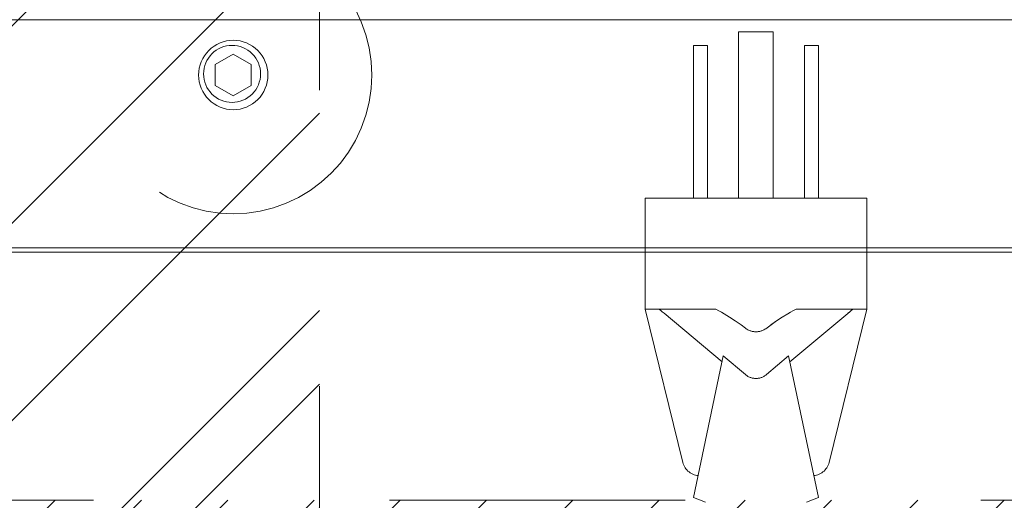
# Model space of a CAD drawing. Header units: inches. Extents: x -490 to -273, y -225 to 16.
# Tile 39 of 67: x -394.1 to -389.66, y 11.28 to 13.44. Entities that reach past the tile are written whole.
import ezdxf

# ---------------------------------------------------------------- set-up
doc = ezdxf.new("R2010")
doc.units = ezdxf.units.IN
doc.header["$LTSCALE"] = 32
doc.header["$MEASUREMENT"] = 0
doc.linetypes.add('Dash Style-1', pattern=[0.083328, 0.041656, -0.041672])
for name, color, linetype, lineweight in [('Black', 7, 'Continuous', 18), ('DashLine', 7, 'Dash Style-1', 13), ('DashLineFill', 7, 'Dash Style-1', 13), ('Drawing', 7, 'Continuous', 18), ('Metal-Black', 7, 'Continuous', 18), ('Metal-CoatHook', 7, 'Continuous', 18), ('None', 7, 'Continuous', 18), ('SolidLine', 7, 'Continuous', 15)]:
    doc.layers.add(name, color=color, linetype=linetype, lineweight=lineweight)
doc.layers.add('Electrical', color=1, linetype='Dash Style-1', lineweight=15, true_color=0xff0000)

# ---------------------------------------------------------------- blocks, each defined once
blk = doc.blocks.new('1BP8DW-Leveler (2D)')
at = {"layer": 'DashLine', "flags": 128}
for points in [[(0.625, -1.786516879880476e-14), (0.6219904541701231, -0.06126071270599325), (0.6129908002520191, -0.1219314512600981), (0.5980877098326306, -0.1814279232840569), (0.5774247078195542, -0.2391771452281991), (0.551200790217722, -0.2946229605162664), (0.5196685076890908, -0.3472313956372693), (0.4831315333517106, -0.3964958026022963), (0.4419417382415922, -0.4419417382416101), (0.3964958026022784, -0.4831315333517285), (0.3472313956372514, -0.5196685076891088), (0.2946229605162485, -0.5512007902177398), (0.2391771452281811, -0.5774247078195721), (0.181427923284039, -0.5980877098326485), (0.1219314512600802, -0.612990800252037), (0.06126071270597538, -0.6219904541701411), (0, -0.625000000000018), (-0.06126071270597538, -0.6219904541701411), (-0.1219314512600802, -0.612990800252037), (-0.181427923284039, -0.5980877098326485), (-0.2391771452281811, -0.5774247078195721), (-0.2946229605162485, -0.5512007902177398), (-0.3472313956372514, -0.5196685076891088), (-0.3964958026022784, -0.4831315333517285), (-0.4419417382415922, -0.4419417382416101), (-0.4831315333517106, -0.3964958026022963), (-0.5196685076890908, -0.3472313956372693), (-0.551200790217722, -0.2946229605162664), (-0.5774247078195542, -0.2391771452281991), (-0.5980877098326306, -0.1814279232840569), (-0.6129908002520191, -0.1219314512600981), (-0.6219904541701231, -0.06126071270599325), (-0.625, -1.786516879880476e-14), (-0.6219904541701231, 0.06126071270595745), (-0.6129908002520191, 0.1219314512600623), (-0.5980877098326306, 0.1814279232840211), (-0.5774247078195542, 0.2391771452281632), (-0.551200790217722, 0.2946229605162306), (-0.5196685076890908, 0.3472313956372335), (-0.4831315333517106, 0.3964958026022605), (-0.4419417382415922, 0.4419417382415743), (-0.3964958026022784, 0.4831315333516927), (-0.3472313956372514, 0.5196685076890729), (-0.2946229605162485, 0.5512007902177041), (-0.2391771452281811, 0.5774247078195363), (-0.181427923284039, 0.5980877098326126), (-0.1219314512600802, 0.6129908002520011), (-0.06126071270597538, 0.6219904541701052), (0, 0.6249999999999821), (0.06126071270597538, 0.6219904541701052), (0.1219314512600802, 0.6129908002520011), (0.181427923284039, 0.5980877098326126), (0.2391771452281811, 0.5774247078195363), (0.2946229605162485, 0.5512007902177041), (0.3472313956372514, 0.5196685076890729), (0.3964958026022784, 0.4831315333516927), (0.4419417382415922, 0.4419417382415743), (0.4831315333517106, 0.3964958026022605), (0.5196685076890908, 0.3472313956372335), (0.551200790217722, 0.2946229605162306), (0.5774247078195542, 0.2391771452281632), (0.5980877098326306, 0.1814279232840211), (0.6129908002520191, 0.1219314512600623), (0.6219904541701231, 0.06126071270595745)], [(0, 0.1562499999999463), (0.01531517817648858, 0.1554976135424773), (0.03048286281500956, 0.1532477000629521), (0.04535698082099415, 0.1495219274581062), (0.05979428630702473, 0.1443561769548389), (0.07365574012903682, 0.1378001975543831), (0.08680784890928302, 0.129917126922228), (0.09912395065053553, 0.1207828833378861), (0.1104854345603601, 0.1104854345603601), (0.1207828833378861, 0.09912395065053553), (0.129917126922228, 0.08680784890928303), (0.1378001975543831, 0.0736557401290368), (0.1443561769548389, 0.05979428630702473), (0.1495219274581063, 0.04535698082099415), (0.1532477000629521, 0.03048286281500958), (0.1554976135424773, 0.01531517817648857), (0.1562499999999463, 9.56755311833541e-18), (0.1554976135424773, -0.01531517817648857), (0.1532477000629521, -0.03048286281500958), (0.1495219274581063, -0.04535698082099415), (0.1443561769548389, -0.05979428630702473), (0.1378001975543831, -0.0736557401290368), (0.129917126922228, -0.08680784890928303), (0.1207828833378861, -0.09912395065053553), (0.1104854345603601, -0.1104854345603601), (0.09912395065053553, -0.1207828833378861), (0.08680784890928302, -0.129917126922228), (0.07365574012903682, -0.1378001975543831), (0.05979428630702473, -0.1443561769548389), (0.04535698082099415, -0.1495219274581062), (0.03048286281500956, -0.1532477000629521), (0.01531517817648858, -0.1554976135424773), (0, -0.1562499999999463), (-0.01531517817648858, -0.1554976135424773), (-0.03048286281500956, -0.1532477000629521), (-0.04535698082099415, -0.1495219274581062), (-0.05979428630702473, -0.1443561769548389), (-0.07365574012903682, -0.1378001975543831), (-0.08680784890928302, -0.129917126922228), (-0.09912395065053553, -0.1207828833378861), (-0.1104854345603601, -0.1104854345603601), (-0.1207828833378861, -0.09912395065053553), (-0.129917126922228, -0.08680784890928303), (-0.1378001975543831, -0.0736557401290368), (-0.1443561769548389, -0.05979428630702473), (-0.1495219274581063, -0.04535698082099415), (-0.1532477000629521, -0.03048286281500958), (-0.1554976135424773, -0.01531517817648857), (-0.1562499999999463, 9.56755311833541e-18), (-0.1554976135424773, 0.01531517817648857), (-0.1532477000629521, 0.03048286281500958), (-0.1495219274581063, 0.04535698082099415), (-0.1443561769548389, 0.05979428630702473), (-0.1378001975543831, 0.0736557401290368), (-0.129917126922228, 0.08680784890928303), (-0.1207828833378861, 0.09912395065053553), (-0.1104854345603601, 0.1104854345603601), (-0.09912395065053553, 0.1207828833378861), (-0.08680784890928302, 0.129917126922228), (-0.07365574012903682, 0.1378001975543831), (-0.05979428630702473, 0.1443561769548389), (-0.04535698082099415, 0.1495219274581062), (-0.03048286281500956, 0.1532477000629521), (-0.01531517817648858, 0.1554976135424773)], [(5.740531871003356e-18, 0.09374999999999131), (-0.08118988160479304, 0.04687499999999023), (-0.08118988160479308, -0.04687500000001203), (-1.722159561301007e-17, -0.09375000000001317), (0.08118988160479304, -0.04687500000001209), (0.08118988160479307, 0.0468749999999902)]]:
    blk.add_lwpolyline(points, close=True, dxfattribs=at)
blk = doc.blocks.new('1BRPX9-Util_Bkt_Lg-N (2D)')
at = {"layer": 'DashLineFill', "linetype": 'Continuous', "lineweight": 13}
h = blk.add_hatch(dxfattribs=at)
h.set_pattern_fill('Steel', color=253, style=0, pattern_type=2)
h.set_pattern_definition([(45, (0, 0), (-1.61301565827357, 1.935715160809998), []), (45, (-1.0608, 1.0608), (-0.4723460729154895, 0.4167612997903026), [])])
edge = h.paths.add_edge_path()
edge.add_line((-4.468503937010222, 7.405511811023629), (-3.129921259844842, 7.405511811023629))
edge.add_line((-3.129921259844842, 7.405511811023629), (-3.129921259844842, -2.011811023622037))
edge.add_line((-3.129921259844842, -2.011811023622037), (-4.468503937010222, -2.011811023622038))
edge.add_line((-4.468503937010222, -2.011811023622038), (-4.468503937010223, -2.145669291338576))
edge.add_line((-4.468503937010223, -2.145669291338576), (-2.421259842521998, -2.145669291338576))
edge.add_line((-2.421259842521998, -2.145669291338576), (-2.421259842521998, -2.523622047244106))
edge.add_arc((-2.303149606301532, -2.523622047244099), 0.1181102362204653, 180.0000000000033, 270.0000000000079)
edge.add_line((-2.303149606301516, -2.641732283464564), (2.303149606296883, -2.641732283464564))
edge.add_arc((2.303149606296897, -2.523622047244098), 0.1181102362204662, 269.9999999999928, 359.9999999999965)
edge.add_line((2.421259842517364, -2.523622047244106), (2.421259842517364, -2.145669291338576))
edge.add_line((2.421259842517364, -2.145669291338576), (4.46850393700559, -2.145669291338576))
edge.add_line((4.46850393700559, -2.145669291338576), (4.46850393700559, -2.011811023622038))
edge.add_line((4.46850393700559, -2.011811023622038), (3.129921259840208, -2.011811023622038))
edge.add_line((3.129921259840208, -2.011811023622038), (3.129921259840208, 7.405511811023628))
edge.add_line((3.129921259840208, 7.405511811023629), (4.46850393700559, 7.405511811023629))
edge.add_line((4.46850393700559, 7.405511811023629), (4.46850393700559, 7.539370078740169))
edge.add_line((4.46850393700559, 7.539370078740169), (2.421259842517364, 7.539370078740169))
edge.add_line((2.421259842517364, 7.539370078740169), (2.421259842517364, 7.917322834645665))
edge.add_arc((2.30314960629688, 7.917322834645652), 0.1181102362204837, 6.452788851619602e-12, 89.99999999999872)
edge.add_line((2.303149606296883, 8.035433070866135), (-2.303149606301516, 8.035433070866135))
edge.add_arc((-2.303149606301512, 7.91732283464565), 0.1181102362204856, 90.00000000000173, 179.9999999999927)
edge.add_line((-2.421259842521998, 7.917322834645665), (-2.421259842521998, 7.539370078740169))
edge.add_line((-2.421259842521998, 7.539370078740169), (-4.468503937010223, 7.539370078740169))
edge.add_line((-4.468503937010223, 7.539370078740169), (-4.468503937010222, 7.405511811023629))
at = {"layer": 'DashLineFill', "flags": 128}
blk.add_lwpolyline([(-4.468503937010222, 7.405511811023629), (-3.129921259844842, 7.405511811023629), (-3.129921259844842, -2.011811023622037), (-4.468503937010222, -2.011811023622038), (-4.468503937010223, -2.145669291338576), (-2.421259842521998, -2.145669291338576), (-2.421259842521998, -2.523622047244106, 0.4142135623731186), (-2.303149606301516, -2.641732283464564), (2.303149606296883, -2.641732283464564, 0.4142135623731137), (2.421259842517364, -2.523622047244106), (2.421259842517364, -2.145669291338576), (4.46850393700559, -2.145669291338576), (4.46850393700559, -2.011811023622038), (3.129921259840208, -2.011811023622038), (3.129921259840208, 7.405511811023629), (4.46850393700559, 7.405511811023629), (4.46850393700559, 7.539370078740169), (2.421259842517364, 7.539370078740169), (2.421259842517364, 7.917322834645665, 0.4142135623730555), (2.303149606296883, 8.035433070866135), (-2.303149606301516, 8.035433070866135, 0.4142135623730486), (-2.421259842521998, 7.917322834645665), (-2.421259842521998, 7.539370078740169), (-4.468503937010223, 7.539370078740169)], format="xyb", close=True, dxfattribs=at)
at = {"layer": 'SolidLine', "flags": 128}
blk.add_lwpolyline([(2.736220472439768, 6.402996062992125), (2.723625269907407, 6.403614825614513), (2.711151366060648, 6.405465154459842), (2.698918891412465, 6.408529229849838), (2.687045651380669, 6.412777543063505), (2.675645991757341, 6.41816918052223), (2.664829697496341, 6.424652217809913), (2.654700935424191, 6.432164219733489), (2.645357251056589, 6.440632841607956), (2.636888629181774, 6.449976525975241), (2.629376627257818, 6.460105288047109), (2.62289358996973, 6.470921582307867), (2.61750195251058, 6.482321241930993), (2.613253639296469, 6.494194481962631), (2.610189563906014, 6.506426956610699), (2.608339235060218, 6.518900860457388), (2.607720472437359, 6.531496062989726), (2.608339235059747, 6.544091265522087), (2.610189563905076, 6.556565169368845), (2.613253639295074, 6.568797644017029), (2.61750195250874, 6.580670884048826), (2.622893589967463, 6.592070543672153), (2.629376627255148, 6.602886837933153), (2.636888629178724, 6.613015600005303), (2.64535725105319, 6.622359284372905), (2.654700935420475, 6.630827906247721), (2.664829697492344, 6.638339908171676), (2.675645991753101, 6.644822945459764), (2.687045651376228, 6.650214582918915), (2.698918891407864, 6.654462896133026), (2.711151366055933, 6.65752697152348), (2.723625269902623, 6.659377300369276), (2.736220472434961, 6.659996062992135), (2.748815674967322, 6.659377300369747), (2.76128957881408, 6.657526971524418), (2.773522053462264, 6.654462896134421), (2.78539529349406, 6.650214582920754), (2.796794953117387, 6.64482294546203), (2.807611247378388, 6.638339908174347), (2.817740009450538, 6.63082790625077), (2.827083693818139, 6.622359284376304), (2.835552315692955, 6.613015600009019), (2.84306431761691, 6.602886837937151), (2.849547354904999, 6.592070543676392), (2.854938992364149, 6.580670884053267), (2.85918730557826, 6.568797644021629), (2.862251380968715, 6.55656516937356), (2.864101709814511, 6.544091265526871), (2.864720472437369, 6.531496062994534), (2.864101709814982, 6.518900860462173), (2.862251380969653, 6.506426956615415), (2.859187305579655, 6.494194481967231), (2.854938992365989, 6.482321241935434), (2.849547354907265, 6.470921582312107), (2.84306431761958, 6.460105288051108), (2.835552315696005, 6.449976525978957), (2.827083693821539, 6.440632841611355), (2.817740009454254, 6.432164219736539), (2.807611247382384, 6.424652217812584), (2.796794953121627, 6.418169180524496), (2.7853952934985, 6.412777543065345), (2.773522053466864, 6.408529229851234), (2.761289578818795, 6.40546515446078), (2.748815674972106, 6.403614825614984)], close=True, dxfattribs=at)
at = {"layer": 'Metal-Black', "color": 7}
blk.add_blockref('1BP8DW-Leveler (2D)', (2.741683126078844, 6.526447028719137), dxfattribs=at)
blk = doc.blocks.new('Group-12')
at = {"layer": 'DashLine', "color": 7}
blk.add_blockref('1BRPX9-Util_Bkt_Lg-N (2D)', (33.60236220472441, -8.30708661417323), dxfattribs=at)
blk = doc.blocks.new('Group-13')
at = {"layer": 'None'}
blk.add_blockref('Group-12', (0, 0), dxfattribs=at)
blk = doc.blocks.new('SL Utility Cabinet (2D)')
at = {"layer": 'None'}
blk.add_blockref('Group-13', (0, 0), dxfattribs=at)
at = {"layer": 'Drawing', "color": 0, "flags": 1}
for tag in ['Tag', 'Catalog', 'Option1', 'Option2', 'Option3', 'Option4', 'Option5', 'Option6', 'Option7', 'Option8', 'Option9', 'Option10', 'Option11', 'Option12', 'Custom', 'FinishGroup', 'Discount', 'Item2', 'Item3', 'Item6', 'Item9', 'Item10', 'Item12', 'Item13', 'Item16', 'Item19', 'Item20', 'Item21', 'Item22', 'Item23', 'Item24', 'Item25', 'Item8', 'Item18', 'Item1', 'Item4', 'Item5', 'Item7', 'Item11', 'Item14', 'Item15', 'Item17']:
    blk.add_attdef(tag, (-70.02492789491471, 10.90788591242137), '', height=0.007086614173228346, dxfattribs=at)
blk = doc.blocks.new('Group-21')
at = {"layer": 'SolidLine', "flags": 128}
blk.add_lwpolyline([(-82.85433070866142, -2.559055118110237), (-37.08661417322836, -2.559055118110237), (-37.08661417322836, -2.578740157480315), (-82.85433070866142, -2.578740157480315)], close=True, dxfattribs=at)
blk = doc.blocks.new('Dean-PPUG-BK (2D)')
at = {"layer": 'Black'}
for p, q in [((-0.5000000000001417, 2.979330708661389), (-0.5000000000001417, 2.479330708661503)), ((-0.5000000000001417, 2.979330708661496), (0.4999999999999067, 2.979330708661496)), ((0.4999999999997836, 2.979330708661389), (0.4999999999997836, 2.479330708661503)), ((-0.4999999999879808, 2.47933070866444), (-0.3297441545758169, 1.788904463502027)), ((-0.5000000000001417, 2.479330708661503), (-0.1806925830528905, 2.479330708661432)), ((-0.4377051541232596, 2.479330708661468), (-0.4309880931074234, 2.474215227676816)), ((-0.4227232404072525, 2.467672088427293), (-0.430988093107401, 2.474215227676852)), ((-0.4227232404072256, 2.467672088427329), (-0.4143199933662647, 2.460753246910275)), ((-0.1530149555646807, 2.241556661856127), (-0.4143199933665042, 2.460753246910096)), ((-0.1806925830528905, 2.479330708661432), (-0.1666514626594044, 2.472049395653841)), ((-0.1550391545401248, 2.465649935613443), (-0.1666514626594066, 2.472049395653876)), ((-0.155039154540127, 2.465649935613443), (-0.1431416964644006, 2.458767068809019)), ((-0.1431416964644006, 2.458767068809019), (-0.1309809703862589, 2.451413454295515)), ((-0.1185793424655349, 2.443602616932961), (-0.1309809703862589, 2.451413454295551)), ((-0.1185793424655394, 2.443602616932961), (-0.09314501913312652, 2.426667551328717)), ((0.1185793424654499, 2.443602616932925), (0.09314501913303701, 2.426667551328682)), ((0.1185793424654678, 2.44360261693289), (0.1431416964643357, 2.458767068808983)), ((0.1550391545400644, 2.465649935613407), (0.1431416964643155, 2.458767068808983)), ((0.4227232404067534, 2.467672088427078), (0.1530149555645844, 2.241556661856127)), ((0.1666514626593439, 2.472049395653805), (0.1550391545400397, 2.465649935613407)), ((0.180692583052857, 2.479330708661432), (0.1666514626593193, 2.472049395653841)), ((0.4999999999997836, 2.479330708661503), (0.1806925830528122, 2.479330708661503)), ((0.3297441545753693, 1.788904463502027), (0.4999999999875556, 2.47933070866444)), ((0.4143199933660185, 2.460753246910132), (0.4227232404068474, 2.467672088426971)), ((0.4227232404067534, 2.467672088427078), (0.4309880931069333, 2.474215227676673)), ((0.4377051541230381, 2.479330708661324), (0.4309880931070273, 2.47421522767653)), ((-0.0670257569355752, 2.408086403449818), (-0.09314501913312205, 2.426667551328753)), ((-0.04744377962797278, 2.393413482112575), (-0.06702575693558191, 2.408086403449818)), ((0.09314501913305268, 2.426667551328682), (0.04468607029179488, 2.391399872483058)), ((0.06702575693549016, 2.408086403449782), (0.09314501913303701, 2.426667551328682)), ((-0.04744377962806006, 2.393413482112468), (-0.04468681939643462, 2.391400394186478)), ((-0.04185580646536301, 2.38952081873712), (-0.04468681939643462, 2.391400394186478)), ((-0.04041362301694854, 2.388631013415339), (-0.04185580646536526, 2.38952081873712)), ((-0.04041362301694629, 2.388631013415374), (-0.03595685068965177, 2.386146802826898)), ((-0.03595685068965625, 2.386146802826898), (-0.03291044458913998, 2.384662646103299)), ((-0.03291044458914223, 2.384662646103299), (-0.02979074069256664, 2.383308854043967)), ((-0.02979074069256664, 2.383308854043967), (-0.0266239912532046, 2.382096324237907)), ((-0.0266239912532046, 2.382096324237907), (-0.02340328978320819, 2.381021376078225)), ((-0.02340328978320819, 2.381021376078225), (-0.02013613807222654, 2.380086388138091)), ((-0.02013613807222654, 2.380086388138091), (-0.0168419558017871, 2.379295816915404)), ((-0.0168419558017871, 2.379295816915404), (-0.01350430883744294, 2.378645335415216)), ((-0.01350430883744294, 2.378645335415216), (-0.0101554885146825, 2.378140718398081)), ((-0.0101554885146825, 2.378140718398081), (-0.006788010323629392, 2.377779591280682)), ((-0.006788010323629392, 2.377779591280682), (-0.003393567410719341, 2.377561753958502)), ((-0.003393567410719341, 2.377561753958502), (5.062902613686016e-06, 2.377489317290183)), ((5.062902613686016e-06, 2.377489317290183), (0.003393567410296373, 2.377561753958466)), ((0.003393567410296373, 2.377561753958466), (0.006786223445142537, 2.377779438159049)), ((0.006786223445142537, 2.377779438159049), (0.01015548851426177, 2.378140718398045)), ((0.01015548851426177, 2.378140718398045), (0.01350430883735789, 2.378645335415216)), ((0.01350430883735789, 2.378645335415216), (0.01684195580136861, 2.379295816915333)), ((0.01684195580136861, 2.379295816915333), (0.02013439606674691, 2.380085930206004)), ((0.02013439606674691, 2.380085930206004), (0.02340328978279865, 2.381021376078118)), ((0.02340328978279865, 2.381021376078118), (0.02663126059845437, 2.382098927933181)), ((0.02663126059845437, 2.382098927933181), (0.03290962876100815, 2.384662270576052)), ((0.03290962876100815, 2.384662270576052), (0.03595685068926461, 2.386146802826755)), ((0.04041362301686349, 2.388631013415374), (0.03595685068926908, 2.386146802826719)), ((0.04041362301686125, 2.388631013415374), (0.04468607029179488, 2.391399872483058)), ((-0.1473686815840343, 2.268447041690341), (-0.2812500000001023, 1.63083726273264)), ((-0.04744377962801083, 2.184624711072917), (-0.1473686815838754, 2.268447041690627)), ((0.1473686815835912, 2.268447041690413), (0.04744377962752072, 2.184624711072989)), ((0.2812499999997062, 1.630837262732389), (0.1473686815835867, 2.268447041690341)), ((-0.04469131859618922, 2.182417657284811), (-0.04744377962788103, 2.184624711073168)), ((-0.0446913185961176, 2.182417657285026), (-0.04185580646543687, 2.180344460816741)), ((-0.03894251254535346, 2.178408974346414), (-0.04185580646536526, 2.180344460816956)), ((-0.03595685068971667, 2.176614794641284), (-0.03894251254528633, 2.178408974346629)), ((-0.03290436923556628, 2.174965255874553), (-0.03595685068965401, 2.176614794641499)), ((0.03595685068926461, 2.176614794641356), (0.03290436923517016, 2.174965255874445)), ((0.03595685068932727, 2.176614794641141), (0.03894251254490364, 2.17840897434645)), ((0.04185580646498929, 2.180344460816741), (0.03894251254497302, 2.178408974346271)), ((0.04469131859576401, 2.182417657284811), (0.04185580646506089, 2.180344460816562)), ((0.04469131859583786, 2.182417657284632), (0.04744377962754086, 2.184624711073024)), ((-0.02979074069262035, 2.17346342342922), (-0.03290436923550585, 2.174965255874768)), ((-0.02979074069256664, 2.1734634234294), (-0.02662175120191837, 2.172112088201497)), ((-0.02340328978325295, 2.170913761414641), (-0.02662175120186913, 2.172112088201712)), ((-0.02014133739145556, 2.169870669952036), (-0.02340328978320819, 2.170913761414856)), ((-0.01684195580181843, 2.168984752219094), (-0.02014133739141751, 2.169870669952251)), ((-0.01351127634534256, 2.168257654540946), (-0.0168419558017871, 2.168984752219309)), ((-0.01015548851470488, 2.167690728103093), (-0.01351127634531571, 2.16825765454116)), ((-0.00678082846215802, 2.16728502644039), (-0.0101554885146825, 2.167690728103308)), ((-0.003393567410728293, 2.167041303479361), (-0.006780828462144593, 2.167285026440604)), ((-0.003393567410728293, 2.167041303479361), (-2.114843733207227e-13, 2.16696001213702)), ((-2.114843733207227e-13, 2.16696001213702), (0.003393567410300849, 2.167041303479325)), ((0.006780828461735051, 2.167285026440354), (0.003393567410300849, 2.167041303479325)), ((0.006780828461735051, 2.167285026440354), (0.01015548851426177, 2.167690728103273)), ((0.01015548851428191, 2.167690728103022), (0.01351127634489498, 2.168257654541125)), ((0.01684195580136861, 2.168984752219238), (0.01351127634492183, 2.168257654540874)), ((0.01684195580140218, 2.168984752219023), (0.02014133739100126, 2.169870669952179)), ((0.02014133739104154, 2.169870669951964), (0.02340328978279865, 2.170913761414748)), ((0.02340328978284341, 2.170913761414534), (0.02662175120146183, 2.172112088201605)), ((0.0266217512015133, 2.17211208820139), (0.02979074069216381, 2.173463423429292)), ((0.02979074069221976, 2.173463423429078), (0.03290436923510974, 2.174965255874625)), ((-0.3297441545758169, 1.788904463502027), (-0.3279173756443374, 1.782629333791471)), ((-0.3279173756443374, 1.782629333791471), (-0.3255764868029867, 1.776527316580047)), ((-0.3255764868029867, 1.776527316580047), (-0.3227376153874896, 1.770640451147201)), ((0.3227376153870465, 1.770640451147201), (0.3255764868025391, 1.776527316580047)), ((0.3255764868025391, 1.776527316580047), (0.3279173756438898, 1.782629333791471)), ((0.3279173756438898, 1.782629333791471), (0.3297441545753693, 1.788904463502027)), ((-0.3227376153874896, 1.770640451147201), (-0.3194203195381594, 1.765009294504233)), ((-0.3194203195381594, 1.765009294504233), (-0.3156474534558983, 1.759672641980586)), ((-0.3156474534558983, 1.759672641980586), (-0.3114450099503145, 1.754667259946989)), ((-0.3114450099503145, 1.754667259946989), (-0.3068419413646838, 1.75002763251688)), ((-0.3068419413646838, 1.75002763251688), (-0.3018699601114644, 1.745785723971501)), ((-0.3018699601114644, 1.745785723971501), (-0.2965633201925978, 1.741970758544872)), ((-0.2965633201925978, 1.741970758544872), (-0.2909585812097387, 1.738609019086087)), ((-0.2909585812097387, 1.738609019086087), (-0.2850943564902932, 1.735723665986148)), ((-0.2850943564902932, 1.735723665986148), (-0.2790110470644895, 1.733334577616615)), ((-0.2790110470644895, 1.733334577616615), (-0.2727505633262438, 1.731458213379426)), ((-0.2727505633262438, 1.731458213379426), (-0.2663560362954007, 1.730107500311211)), ((0.2663560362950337, 1.730107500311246), (0.27275056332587, 1.731458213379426)), ((0.27275056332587, 1.731458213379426), (0.2790110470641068, 1.73333457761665)), ((0.2790110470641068, 1.73333457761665), (0.2850943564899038, 1.735723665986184)), ((0.2850943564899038, 1.735723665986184), (0.2909585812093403, 1.738609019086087)), ((0.2909585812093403, 1.738609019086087), (0.2965633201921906, 1.741970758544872)), ((0.2965633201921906, 1.741970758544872), (0.3018699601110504, 1.745785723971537)), ((0.3018699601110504, 1.745785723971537), (0.3068419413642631, 1.75002763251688)), ((0.3068419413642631, 1.75002763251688), (0.3114450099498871, 1.754667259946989)), ((0.3114450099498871, 1.754667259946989), (0.3156474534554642, 1.759672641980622)), ((0.3156474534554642, 1.759672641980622), (0.3194203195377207, 1.765009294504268)), ((0.3194203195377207, 1.765009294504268), (0.3227376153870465, 1.770640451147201)), ((-0.2663560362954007, 1.730107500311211), (-0.2605643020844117, 1.729352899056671)), ((0.2605643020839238, 1.729352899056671), (0.2663560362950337, 1.730107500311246)), ((-0.2812500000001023, 1.63083726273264), (-0.227347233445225, 1.609772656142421)), ((0.2273472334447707, 1.609772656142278), (0.2812499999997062, 1.630837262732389))]:
    blk.add_line(p, q, dxfattribs=at)
at = {"layer": 'Metal-CoatHook'}
for p, q in [((-0.07812500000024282, 3.729330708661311), (-0.07812500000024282, 2.979330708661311)), ((0.0781249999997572, 3.729330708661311), (-0.07812500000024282, 3.729330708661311)), ((0.0781249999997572, 3.729330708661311), (0.0781249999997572, 2.979330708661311)), ((-0.2812500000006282, 3.666830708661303), (-0.2812500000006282, 2.979330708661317)), ((-0.218750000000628, 3.666830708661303), (-0.2812500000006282, 3.666830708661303)), ((-0.218750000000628, 3.666830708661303), (-0.218750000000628, 2.979330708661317)), ((0.2187499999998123, 3.666830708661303), (0.2187499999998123, 2.979330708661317)), ((0.2812499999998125, 3.666830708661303), (0.2187499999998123, 3.666830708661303)), ((0.2812499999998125, 3.666830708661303), (0.2812499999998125, 2.979330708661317))]:
    blk.add_line(p, q, dxfattribs=at)
blk = doc.blocks.new('Group-26')
at = {"layer": 'None'}
blk.add_blockref('Group-21', (0, 0), dxfattribs=at)
at = {"layer": 'SolidLine', "color": 7}
blk.add_blockref('Dean-PPUG-BK (2D)', (-45.2755905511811, -5.31496062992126), dxfattribs=at)
blk = doc.blocks.new('Group-67')
at = {"layer": 'None'}
blk.add_blockref('Group-26', (0, 0), dxfattribs=at)
blk = doc.blocks.new('SL L Desk (2D)')
at = {"layer": 'None'}
blk.add_blockref('Group-67', (0, 0), dxfattribs=at)
at = {"layer": 'Drawing', "color": 0, "flags": 1}
for tag in ['Tag', 'Catalog', 'Option1', 'Option2', 'Option3', 'Option4', 'Option5', 'Option6', 'Option7', 'Option8', 'Option9', 'Option10', 'Option11', 'Option12', 'Custom', 'FinishGroup', 'Discount', 'Item2', 'Item3', 'Item6', 'Item9', 'Item10', 'Item12', 'Item13', 'Item16', 'Item19', 'Item20', 'Item21', 'Item22', 'Item23', 'Item24', 'Item25', 'Item8', 'Item18', 'Item1', 'Item4', 'Item5', 'Item7', 'Item11', 'Item14', 'Item15', 'Item17']:
    blk.add_attdef(tag, (-68.92256569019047, -44.61320366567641), '', height=0.007086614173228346, dxfattribs=at)
blk = doc.blocks.new('Group-107')
at = {"layer": 'DashLine', "flags": 128}
blk.add_lwpolyline([(48.00393700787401, -13.27551181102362), (83.98818897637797, -13.27551181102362), (83.98818897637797, -15.69677165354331), (48.00393700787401, -15.69677165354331)], close=True, dxfattribs=at)
blk = doc.blocks.new('Group-109')
at = {"layer": 'Electrical', "linetype": 'Continuous', "lineweight": 5, "true_color": 0xdd0000}
h = blk.add_hatch(dxfattribs=at)
h.set_pattern_fill('ElectricalHatch', color=12, style=0, pattern_type=2)
h.set_pattern_definition([(45, (0, 0), (-0.3333333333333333, -0.7222222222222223), [])])
edge = h.paths.add_edge_path()
edge.add_arc((12.76771653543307, -16.00935039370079), 0.3125, 180, 270)
edge.add_line((12.76771653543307, -16.32185039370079), (119.2244094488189, -16.32185039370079))
edge.add_arc((119.2244094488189, -16.00935039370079), 0.3125, 270, 360)
edge.add_arc((119.2244094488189, -16.00935039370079), 0.3125, 0, 90)
edge.add_line((119.2244094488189, -15.69685039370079), (12.76771653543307, -15.69685039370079))
edge.add_arc((12.76771653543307, -16.00935039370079), 0.3125, 90, 180)
at = {"layer": 'SolidLine', "flags": 128}
blk.add_lwpolyline([(12.01968503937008, -13.53149606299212), (119.9724409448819, -13.53149606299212), (119.9724409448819, -25.53937007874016), (12.01968503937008, -25.53937007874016)], close=True, dxfattribs=at)
at = {"layer": 'None'}
blk.add_blockref('Group-107', (0, 0), dxfattribs=at)
blk = doc.blocks.new('Group-111')
at = {"layer": 'DashLine', "flags": 128}
blk.add_lwpolyline([(48.00393700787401, -13.27551181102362), (83.98818897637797, -13.27551181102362), (83.98818897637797, -15.69677165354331), (48.00393700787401, -15.69677165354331)], close=True, dxfattribs=at)
blk = doc.blocks.new('Group-113')
at = {"layer": 'SolidLine', "flags": 128}
blk.add_lwpolyline([(12.01968503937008, -13.53149606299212), (119.9724409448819, -13.53149606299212), (119.9724409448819, -25.53937007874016), (12.01968503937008, -25.53937007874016)], close=True, dxfattribs=at)
at = {"layer": 'None'}
blk.add_blockref('Group-111', (0, 0), dxfattribs=at)
blk = doc.blocks.new('Group-114')
at = {"layer": 'None'}
for name in ['Group-109', 'Group-113']:
    blk.add_blockref(name, (0, 0), dxfattribs=at)
blk = doc.blocks.new('Group-115')
at = {"layer": 'None'}
blk.add_blockref('Group-114', (0, 0), dxfattribs=at)
blk = doc.blocks.new('SL Overhead (2D)')
at = {"layer": 'None'}
blk.add_blockref('Group-115', (0, 0), dxfattribs=at)
at = {"layer": 'Drawing', "color": 0, "flags": 1}
for tag in ['Tag', 'Catalog', 'Option1', 'Option2', 'Option3', 'Option4', 'Option5', 'Option6', 'Option7', 'Option8', 'Option9', 'Option10', 'Option11', 'Option12', 'Custom', 'FinishGroup', 'Discount', 'Item2', 'Item3', 'Item6', 'Item9', 'Item10', 'Item12', 'Item13', 'Item16', 'Item19', 'Item20', 'Item21', 'Item22', 'Item23', 'Item24', 'Item25', 'Item8', 'Item18', 'Item1', 'Item4', 'Item5', 'Item7', 'Item11', 'Item14', 'Item15', 'Item17']:
    blk.add_attdef(tag, (-106.0308334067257, -142.0264635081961), '', height=0.007086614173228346, dxfattribs=at)

msp = doc.modelspace()

# ---------------------------------------------------------------- block references
at = {"layer": 'Drawing'}
msp.add_blockref('SL Utility Cabinet (2D)', (-429.4842519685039, 14.9763779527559), dxfattribs=at)

# ---------------------------------------------------------------- next in the draw order: block references
msp.add_blockref('SL L Desk (2D)', (-345.5078740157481, 14.9763779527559), dxfattribs=at)

# ---------------------------------------------------------------- next in the draw order: block references
msp.add_blockref('SL Overhead (2D)', (-465.4999999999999, 26.97637795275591), dxfattribs=at)

doc.saveas('drawing.dxf')
